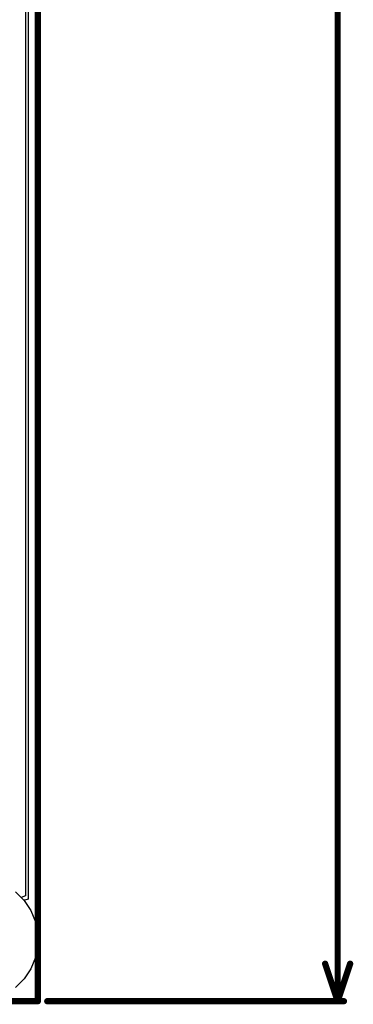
# Model space of a CAD drawing. Header units: inches. Extents: x 0 to 12.2, y 0 to 7.
# Tile 127 of 152: x 4.302 to 4.835, y -0.005 to 1.571. Entities that reach past the tile are written whole.
import ezdxf

# ---------------------------------------------------------------- set-up
doc = ezdxf.new("R2010")
doc.units = ezdxf.units.IN
doc.header["$MEASUREMENT"] = 0
for name, color, linetype in [('Board Outline', 216, 'Continuous'), ('Bottom Layer', 5, 'Continuous'), ('Dimension', 6, 'Continuous'), ('Layer 1', 16, 'Continuous'), ('Layer 2', 76, 'Continuous'), ('Multi-Layer', 9, 'Continuous'), ('Top Layer', 1, 'Continuous')]:
    doc.layers.add(name, color=color, linetype=linetype)

msp = doc.modelspace()

# ---------------------------------------------------------------- linework, layer by layer
at = {"layer": 'Board Outline', "const_width": 0.01}
for points in [[(4.3307, 0), (4.3307, 4.7244)], [(0, 0), (4.3307, 0)]]:
    msp.add_lwpolyline(points, dxfattribs=at)
at = {"layer": 'Board Outline', "const_width": 0.005}
msp.add_lwpolyline([(4.3282, 0, 1), (4.3332, 0, 1)], format="xyb", close=True, dxfattribs=at)
msp.add_lwpolyline([(4.3282, 0, 1), (4.3332, 0, 1)], format="xyb", close=True, dxfattribs=at)
at = {"layer": 'Bottom Layer'}
for p, q in [((4.3154, 4.5612), (4.3154, 0.1632)), ((4.3084, 0.1615), (4.295, 0.1749)), ((4.3101, 0.1616), (4.3084, 0.1615)), ((4.3154, 0.1632), (4.3101, 0.1616))]:
    msp.add_line(p, q, dxfattribs=at)
at = {"layer": 'Dimension', "const_width": 0.01}
for points in [[(4.81, 0), (4.81, 1.8623)], [(4.79, 0.06), (4.81, 0)], [(4.81, 0), (4.83, 0.06)], [(4.3457, 0), (4.82, 0)]]:
    msp.add_lwpolyline(points, dxfattribs=at)
at = {"layer": 'Dimension', "const_width": 0.005}
for points in [[(4.7875, 0.06, 1), (4.7925, 0.06, 1)], [(4.8275, 0.06, 1), (4.8325, 0.06, 1)], [(4.3432, 0, 1), (4.3482, 0, 1)], [(4.8075, 0, 1), (4.8125, 0, 1)], [(4.8075, 0, 1), (4.8125, 0, 1)], [(4.8075, 0, 1), (4.8125, 0, 1)], [(4.8175, 0, 1), (4.8225, 0, 1)]]:
    msp.add_lwpolyline(points, format="xyb", close=True, dxfattribs=at)
at = {"layer": 'Layer 1'}
for p, q in [((4.3154, 4.5612), (4.3154, 0.1632)), ((4.3084, 0.1615), (4.295, 0.1749)), ((4.3101, 0.1616), (4.3084, 0.1615)), ((4.3154, 0.1632), (4.3101, 0.1616))]:
    msp.add_line(p, q, dxfattribs=at)
at = {"layer": 'Layer 2'}
for p, q in [((4.311, 2.2768), (4.311, 1.5451)), ((4.311, 1.5451), (4.311, 1.4155)), ((4.311, 1.4155), (4.311, 1.122)), ((4.311, 1.122), (4.311, 1.046)), ((4.311, 1.046), (4.311, 0.9939)), ((4.311, 0.9939), (4.311, 0.9179)), ((4.311, 0.9179), (4.311, 0.9075)), ((4.311, 0.9075), (4.311, 0.8436)), ((4.311, 0.8436), (4.311, 0.6564)), ((4.311, 0.6564), (4.311, 0.5499)), ((4.311, 0.5499), (4.311, 0.317)), ((4.311, 0.317), (4.311, 0.3091)), ((4.311, 0.3091), (4.311, 0.246)), ((4.311, 0.246), (4.311, 0.1969)), ((4.311, 0.1969), (4.311, 0.1688)), ((4.304, 0.1659), (4.295, 0.1749)), ((4.311, 0.1688), (4.304, 0.1659))]:
    msp.add_line(p, q, dxfattribs=at)
at = {"layer": 'Multi-Layer'}
for p, q in [((4.295, 0.1749), (4.3087, 0.1612)), ((4.3087, 0.1612), (4.3195, 0.145)), ((4.3195, 0.145), (4.3269, 0.1271)), ((4.3269, 0.1271), (4.3307, 0.1081)), ((4.3307, 0.1081), (4.3307, 0.0984)), ((4.3307, 0.0984), (4.3307, 0.0887)), ((4.3307, 0.0887), (4.3269, 0.0697)), ((4.3269, 0.0697), (4.3195, 0.0518)), ((4.3195, 0.0518), (4.3087, 0.0357)), ((4.3087, 0.0357), (4.295, 0.022))]:
    msp.add_line(p, q, dxfattribs=at)
at = {"layer": 'Top Layer'}
for p, q in [((4.3154, 4.5612), (4.3154, 0.1632)), ((4.3084, 0.1615), (4.295, 0.1749)), ((4.3101, 0.1616), (4.3084, 0.1615)), ((4.3154, 0.1632), (4.3101, 0.1616))]:
    msp.add_line(p, q, dxfattribs=at)

doc.saveas('drawing.dxf')
